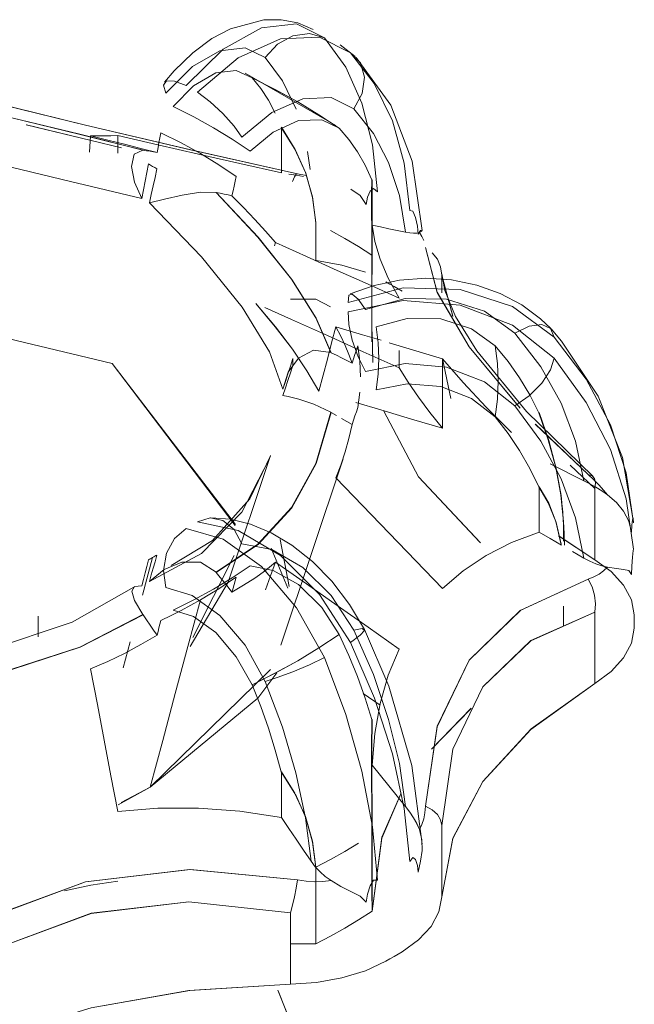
# Model space of a CAD drawing. Header units: metres. Extents: x 6.5 to 21.8, y 0.6 to 11.2.
# Tile 42 of 113: x 18.522 to 18.5396, y 4.2596 to 4.2878. Entities that reach past the tile are written whole.
import ezdxf

# ---------------------------------------------------------------- set-up
doc = ezdxf.new("R2010")
doc.units = ezdxf.units.M
doc.layers.add('P-SANR-FIXT', color=7, linetype='Continuous', lineweight=5)

# ---------------------------------------------------------------- blocks, each defined once
blk = doc.blocks.new('TORNEIRA DE JARDIM COM BICO PARA MANGUEIRA - 1130_BC_Cromado-2213981-ISO_02')
at = {"layer": 'P-SANR-FIXT'}
for p, q in [((18.531146, 4.287071), (18.531575, 4.286746)), ((18.531026, 4.284765), (18.528425, 4.286268)), ((18.523971, 4.284007), (18.524, 4.284474)), ((18.524779, 4.284477), (18.524779, 4.283979)), ((18.53029, 4.283512), (18.530214, 4.284023)), ((18.528277, 4.283678), (18.529464, 4.283414)), ((18.530171, 4.283334), (18.529928, 4.283388)), ((18.532056, 4.282692), (18.532056, 4.278577)), ((18.529295, 4.281417), (18.529266, 4.281328)), ((18.532063, 4.281056), (18.532063, 4.280508)), ((18.534057, 4.279978), (18.534057, 4.280488)), ((18.534057, 4.280488), (18.534376, 4.279306)), ((18.534376, 4.279307), (18.534057, 4.280488)), ((18.530448, 4.279798), (18.529722, 4.279794)), ((18.529723, 4.279795), (18.530448, 4.279798)), ((18.530868, 4.279574), (18.530448, 4.279798)), ((18.532063, 4.278866), (18.532083, 4.278015)), ((18.532083, 4.277986), (18.532063, 4.278866)), ((18.532836, 4.277832), (18.532836, 4.27833)), ((18.534312, 4.276956), (18.534078, 4.278092)), ((18.534078, 4.278092), (18.534312, 4.276954)), ((18.531707, 4.277138), (18.531651, 4.276697)), ((18.53104, 4.27647), (18.530891, 4.276557)), ((18.536734, 4.276223), (18.53825, 4.274776)), ((18.53825, 4.274776), (18.536736, 4.27622)), ((18.527941, 4.271701), (18.529151, 4.27532)), ((18.529448, 4.2699), (18.531229, 4.27523)), ((18.537729, 4.275051), (18.538437, 4.274383)), ((18.538437, 4.274383), (18.537729, 4.27505)), ((18.537566, 4.273007), (18.537513, 4.273826)), ((18.53754, 4.272874), (18.53754, 4.273421)), ((18.529691, 4.271577), (18.529433, 4.272922)), ((18.538437, 4.272342), (18.537403, 4.273022)), ((18.537404, 4.27302), (18.538437, 4.272342)), ((18.529174, 4.272676), (18.529646, 4.271524)), ((18.538124, 4.27239), (18.537804, 4.272575)), ((18.52549, 4.271326), (18.525778, 4.272404)), ((18.525778, 4.272404), (18.52549, 4.271326)), ((18.526931, 4.270115), (18.528114, 4.272461)), ((18.527941, 4.271701), (18.526848, 4.269861)), ((18.53754, 4.271008), (18.53754, 4.270461)), ((18.522504, 4.270132), (18.522504, 4.270727)), ((18.524933, 4.269247), (18.525131, 4.269989)), ((18.525131, 4.269989), (18.524933, 4.269247)), ((18.525708, 4.265832), (18.529157, 4.269203)), ((18.53229, 4.268176), (18.53181, 4.268513)), ((18.533759, 4.266915), (18.534897, 4.268085)), ((18.534901, 4.26809), (18.53376, 4.266917)), ((18.532056, 4.266921), (18.532062, 4.267766)), ((18.532057, 4.266082), (18.532056, 4.2669)), ((18.532056, 4.266683), (18.532056, 4.262568)), ((18.529464, 4.266266), (18.529851, 4.265656)), ((18.525708, 4.265832), (18.524792, 4.265325)), ((18.524878, 4.265391), (18.525708, 4.265832)), ((18.529718, 4.261351), (18.530448, 4.261347)), ((18.530448, 4.261347), (18.52972, 4.26135)), ((18.529363, 4.260025), (18.530356, 4.257547)), ((18.530356, 4.257517), (18.529369, 4.260004))]:
    blk.add_line(p, q, dxfattribs=at)
for points in [[(18.530378, 4.287515, 0), (18.529931, 4.287702, 0), (18.529456, 4.287795, 0), (18.528966, 4.287794, 0), (18.528005, 4.287536, 0), (18.527477, 4.287253, 0), (18.526933, 4.286851, 0), (18.526392, 4.286327, 0), (18.526115, 4.286003, 0)], [(18.526734, 4.285909, 0), (18.527796, 4.286954, 0), (18.528891, 4.287565, 0), (18.529898, 4.287677, 0), (18.530698, 4.287277, 0)], [(18.53144, 4.286848, 0), (18.530554, 4.287299, 0), (18.529439, 4.287248, 0), (18.528228, 4.2867, 0), (18.527064, 4.285719, 0)], [(18.529002, 4.286709, 0), (18.52935, 4.287091, 0), (18.529796, 4.287333, 0), (18.53027, 4.287398, 0), (18.530698, 4.287276, 0)], [(18.530698, 4.287277, 0), (18.53027, 4.287398, 0), (18.529796, 4.287333, 0), (18.52935, 4.287091, 0), (18.529002, 4.286709, 0)], [(18.530698, 4.287276, 0), (18.531309, 4.286434, 0), (18.531771, 4.285402, 0), (18.532073, 4.284213, 0), (18.532213, 4.282868, 0)], [(18.529002, 4.286709, 0), (18.528423, 4.286992, 0), (18.527701, 4.286902, 0), (18.526916, 4.286451, 0), (18.526157, 4.285688, 0)], [(18.529883, 4.285235, 0), (18.529495, 4.286041, 0), (18.529002, 4.286709, 0)], [(18.533141, 4.282333, 0), (18.532983, 4.283687, 0), (18.532643, 4.284903, 0), (18.532124, 4.285966, 0), (18.531439, 4.286848, 0)], [(18.531439, 4.286848, 0), (18.531725, 4.286557, 0), (18.531844, 4.286147, 0), (18.531779, 4.285685, 0), (18.531542, 4.285242, 0)], [(18.531542, 4.285242, 0), (18.531779, 4.285685, 0), (18.531843, 4.286147, 0), (18.531725, 4.286556, 0), (18.53144, 4.286848, 0)], [(18.533499, 4.281764, 0), (18.533213, 4.283749, 0), (18.532598, 4.285345, 0), (18.531603, 4.286718, 0)], [(18.526364, 4.285309, 0), (18.526947, 4.2859, 0), (18.527584, 4.286279, 0), (18.528173, 4.286346, 0), (18.528632, 4.286127, 0)], [(18.529928, 4.283388, 0), (18.526859, 4.284075, 0), (18.523853, 4.284778, 0), (18.521077, 4.285458, 0), (18.518671, 4.28608, 0)], [(18.518671, 4.28608, 0), (18.521101, 4.285452, 0), (18.523853, 4.284778, 0), (18.526831, 4.284082, 0), (18.529928, 4.283388, 0)], [(18.531122, 4.284689, 0), (18.530538, 4.285075, 0), (18.529932, 4.285441, 0), (18.529299, 4.285791, 0), (18.52863, 4.286128, 0)], [(18.52863, 4.286128, 0), (18.528872, 4.285828, 0), (18.529091, 4.28549, 0), (18.529287, 4.285117, 0)], [(18.528632, 4.286127, 0), (18.529301, 4.28579, 0), (18.529932, 4.285441, 0), (18.530536, 4.285076, 0), (18.531121, 4.28469, 0)], [(18.517564, 4.28596, 0), (18.519685, 4.285475, 0), (18.521748, 4.284989, 0), (18.523704, 4.284514, 0), (18.525507, 4.284061, 0)], [(18.5255, 4.284062, 0), (18.523691, 4.284516, 0), (18.521744, 4.284989, 0), (18.519691, 4.285473, 0), (18.517564, 4.28596, 0)], [(18.526157, 4.285688, 0), (18.526087, 4.28592, 0), (18.526172, 4.286043, 0), (18.526399, 4.286039, 0), (18.526734, 4.285909, 0)], [(18.527064, 4.285719, 0), (18.527423, 4.285448, 0), (18.52779, 4.285108, 0), (18.528109, 4.284752, 0), (18.528334, 4.284432, 0)], [(18.528334, 4.284432, 0), (18.529188, 4.285137, 0), (18.530074, 4.285531, 0), (18.530891, 4.285568, 0), (18.531542, 4.285242, 0)], [(18.528567, 4.284037, 0), (18.528052, 4.28438, 0), (18.527518, 4.284703, 0), (18.526959, 4.285011, 0), (18.526364, 4.285309, 0)], [(18.531542, 4.285242, 0), (18.532097, 4.28454, 0), (18.532533, 4.283708, 0), (18.532843, 4.28276, 0), (18.533022, 4.281712, 0)], [(18.531121, 4.28469, 0), (18.530619, 4.284934, 0), (18.529957, 4.284909, 0), (18.529232, 4.284581, 0), (18.528567, 4.284037, 0)], [(18.525466, 4.282677, 0), (18.523429, 4.283167, 0), (18.521159, 4.28371, 0), (18.518725, 4.284292, 0), (18.51624, 4.284884, 0)], [(18.51624, 4.284884, 0), (18.518725, 4.284292, 0), (18.521159, 4.28371, 0), (18.523429, 4.283167, 0), (18.525466, 4.282677, 0)], [(18.524887, 4.284129, 0), (18.524017, 4.284337, 0), (18.52216, 4.284783, 0)], [(18.522162, 4.284782, 0), (18.524017, 4.284337, 0), (18.524887, 4.284129, 0)], [(18.529458, 4.28471, 0), (18.529852, 4.284086, 0), (18.530155, 4.283423, 0), (18.530358, 4.282722, 0), (18.530453, 4.281985, 0)], [(18.530448, 4.281988, 0), (18.530359, 4.282703, 0), (18.530162, 4.283404, 0), (18.529863, 4.284077, 0), (18.529464, 4.284716, 0)], [(18.529464, 4.284716, 0), (18.529464, 4.284391, 0), (18.529464, 4.284065, 0), (18.529464, 4.28374, 0), (18.529464, 4.283414, 0)], [(18.532055, 4.283211, 0), (18.531866, 4.283628, 0), (18.531646, 4.284015, 0), (18.531398, 4.28437, 0), (18.531122, 4.284689, 0)], [(18.524, 4.284474, 0), (18.524195, 4.284474, 0), (18.52439, 4.284475, 0), (18.524584, 4.284476, 0), (18.524779, 4.284477, 0)], [(18.525905, 4.283996, 0), (18.525444, 4.284113, 0), (18.524972, 4.284232, 0), (18.524491, 4.284352, 0), (18.524, 4.284474, 0)], [(18.524, 4.284474, 0), (18.524491, 4.284352, 0), (18.524972, 4.284232, 0), (18.525444, 4.284113, 0), (18.525905, 4.283996, 0)], [(18.524779, 4.284477, 0), (18.525926, 4.284211, 0), (18.527095, 4.283944, 0), (18.528275, 4.283678, 0)], [(18.529464, 4.283414, 0), (18.528275, 4.283678, 0), (18.527095, 4.283944, 0), (18.525928, 4.28421, 0), (18.524779, 4.284477, 0)], [(18.525905, 4.283996, 0), (18.525932, 4.284136, 0), (18.525959, 4.284276, 0), (18.525986, 4.284417, 0), (18.526012, 4.284557, 0)], [(18.526012, 4.284557, 0), (18.526591, 4.284269, 0), (18.527144, 4.283964, 0), (18.527671, 4.283645, 0), (18.528171, 4.283311, 0)], [(18.525466, 4.282677, 0), (18.525256, 4.283147, 0), (18.525173, 4.283596, 0), (18.525251, 4.283947, 0), (18.5255, 4.284062, 0)], [(18.525507, 4.284061, 0), (18.525606, 4.284044, 0), (18.525706, 4.284028, 0), (18.525806, 4.284012, 0), (18.525905, 4.283996, 0)], [(18.525656, 4.283668, 0), (18.525609, 4.283421, 0), (18.525561, 4.283173, 0), (18.525513, 4.282925, 0), (18.525466, 4.282677, 0)], [(18.525899, 4.283528, 0), (18.525839, 4.283563, 0), (18.525778, 4.283598, 0), (18.525717, 4.283633, 0), (18.525656, 4.283668, 0)], [(18.525687, 4.28255, 0), (18.52574, 4.282794, 0), (18.525793, 4.283039, 0), (18.525846, 4.283283, 0), (18.525899, 4.283528, 0)], [(18.528171, 4.283311, 0), (18.528141, 4.283173, 0), (18.52811, 4.283034, 0), (18.52808, 4.282896, 0), (18.52805, 4.282757, 0)], [(18.529676, 4.283379, 0), (18.529889, 4.283345, 0), (18.530102, 4.28331, 0)], [(18.529928, 4.283388, 0), (18.529891, 4.283374, 0), (18.529842, 4.283299, 0), (18.529785, 4.283168, 0)], [(18.532213, 4.282868, 0), (18.532103, 4.282967, 0), (18.532002, 4.282892, 0), (18.531926, 4.282715, 0), (18.531896, 4.28251, 0)], [(18.532058, 4.281058, 0), (18.532054, 4.281743, 0), (18.532047, 4.282331, 0), (18.532046, 4.28282, 0), (18.532055, 4.283211, 0)], [(18.532062, 4.283216, 0), (18.532056, 4.282809, 0), (18.532057, 4.282305, 0), (18.53206, 4.28172, 0), (18.532063, 4.281056, 0)], [(18.532062, 4.281914, 0), (18.532062, 4.282239, 0), (18.532062, 4.282565, 0), (18.532062, 4.282891, 0), (18.532062, 4.283216, 0)], [(18.527593, 4.282853, 0), (18.52715, 4.282859, 0), (18.526621, 4.282776, 0), (18.526113, 4.282658, 0), (18.525687, 4.28255, 0)], [(18.530881, 4.278271, 0), (18.530449, 4.279262, 0), (18.52975, 4.280367, 0), (18.528792, 4.281571, 0), (18.527593, 4.282853, 0)], [(18.52805, 4.282757, 0), (18.527938, 4.282781, 0), (18.527825, 4.282805, 0), (18.527713, 4.282828, 0), (18.527601, 4.282852, 0)], [(18.527601, 4.282852, 0), (18.528797, 4.281574, 0), (18.529759, 4.280364, 0), (18.530461, 4.279253, 0), (18.530891, 4.278266, 0)], [(18.529295, 4.281417, 0), (18.529006, 4.281745, 0), (18.528702, 4.282078, 0), (18.528383, 4.282416, 0), (18.52805, 4.282757, 0)], [(18.52805, 4.282757, 0), (18.528383, 4.282416, 0), (18.528702, 4.282078, 0), (18.529006, 4.281745, 0), (18.529295, 4.281417, 0)], [(18.531896, 4.28251, 0), (18.531716, 4.282763, 0), (18.531452, 4.282948, 0)], [(18.529508, 4.277223, 0), (18.529121, 4.278293, 0), (18.528337, 4.279566, 0), (18.527172, 4.281008, 0), (18.525687, 4.28255, 0)], [(18.525687, 4.28255, 0), (18.527172, 4.281008, 0), (18.528337, 4.279566, 0), (18.529121, 4.278293, 0), (18.529508, 4.277223, 0)], [(18.533377, 4.281655, 0), (18.533359, 4.281888, 0), (18.533308, 4.282139, 0), (18.53323, 4.282317, 0), (18.533141, 4.282333, 0)], [(18.530448, 4.280893, 0), (18.530448, 4.28144, 0), (18.530448, 4.281988, 0)], [(18.533022, 4.281712, 0), (18.532782, 4.281763, 0), (18.532542, 4.281813, 0), (18.532302, 4.281863, 0), (18.532062, 4.281914, 0)], [(18.532062, 4.281914, 0), (18.532136, 4.28145, 0), (18.53229, 4.280944, 0), (18.532524, 4.280402, 0), (18.532836, 4.279825, 0)], [(18.532836, 4.279825, 0), (18.532524, 4.280402, 0), (18.53229, 4.280944, 0), (18.532136, 4.281449, 0), (18.532062, 4.281914, 0)], [(18.530871, 4.281762, 0), (18.531277, 4.281534, 0), (18.531672, 4.2813, 0), (18.532058, 4.281058, 0)], [(18.533022, 4.281712, 0), (18.533143, 4.281691, 0), (18.533251, 4.281683, 0), (18.533342, 4.281688, 0), (18.533416, 4.281709, 0)], [(18.533416, 4.281709, 0), (18.533343, 4.281688, 0), (18.533251, 4.281683, 0), (18.533144, 4.281691, 0), (18.533022, 4.281712, 0)], [(18.533416, 4.281709, 0), (18.533486, 4.281747, 0), (18.533495, 4.281769, 0), (18.533446, 4.281764, 0), (18.533377, 4.281655, 0)], [(18.53354, 4.281474, 0), (18.533488, 4.281587, 0), (18.533416, 4.281709, 0)], [(18.532836, 4.279825, 0), (18.531951, 4.280223, 0), (18.531066, 4.280621, 0), (18.53018, 4.281019, 0), (18.529295, 4.281417, 0)], [(18.536293, 4.276684, 0), (18.534842, 4.278434, 0), (18.533921, 4.279998, 0), (18.533587, 4.281275, 0)], [(18.533587, 4.281275, 0), (18.533926, 4.279985, 0), (18.534842, 4.278434, 0), (18.536299, 4.276678, 0)], [(18.534057, 4.280488, 0), (18.534024, 4.280721, 0), (18.533931, 4.280939, 0), (18.533782, 4.281127, 0)], [(18.530467, 4.280903, 0), (18.531196, 4.280774, 0), (18.531869, 4.280567, 0)], [(18.534057, 4.280519, 0), (18.534144, 4.280041, 0), (18.53445, 4.279303, 0), (18.535058, 4.278315, 0), (18.536483, 4.276583, 0), (18.538388, 4.274724, 0)], [(18.531431, 4.279949, 0), (18.532124, 4.280193, 0), (18.532851, 4.280343, 0), (18.533597, 4.280396, 0), (18.534337, 4.280348, 0), (18.535057, 4.280201, 0), (18.535729, 4.279961, 0), (18.536346, 4.279635, 0), (18.536885, 4.279237, 0), (18.537178, 4.278957, 0)], [(18.532453, 4.280296, 0), (18.532572, 4.280229, 0), (18.532691, 4.280161, 0), (18.532809, 4.280092, 0), (18.532926, 4.280023, 0)], [(18.507545, 4.277952, 0), (18.516084, 4.279994, 0), (18.524623, 4.277952, 0), (18.528147, 4.273345, 0)], [(18.528144, 4.273318, 0), (18.524623, 4.277952, 0), (18.516084, 4.279994, 0), (18.507545, 4.277952, 0)], [(18.531379, 4.279705, 0), (18.532955, 4.280118, 0), (18.534584, 4.280078, 0), (18.536083, 4.279591, 0), (18.537276, 4.278714, 0)], [(18.531869, 4.279504, 0), (18.53166, 4.279802, 0), (18.531494, 4.279945, 0), (18.531396, 4.279911, 0), (18.531379, 4.279705, 0)], [(18.52873, 4.279677, 0), (18.529291, 4.279007, 0), (18.52978, 4.278363, 0), (18.530196, 4.277746, 0), (18.530536, 4.27716, 0)], [(18.530536, 4.27716, 0), (18.530196, 4.277745, 0), (18.52978, 4.278363, 0), (18.52929, 4.279008, 0), (18.52873, 4.279677, 0)], [(18.537276, 4.278108, 0), (18.536085, 4.279055, 0), (18.534584, 4.27963, 0), (18.532951, 4.279762, 0), (18.531379, 4.279436, 0)], [(18.536149, 4.278821, 0), (18.535279, 4.27945, 0), (18.534191, 4.279793, 0), (18.53301, 4.279813, 0), (18.531869, 4.279504, 0)], [(18.528994, 4.279558, 0), (18.529757, 4.279216, 0), (18.530783, 4.278754, 0), (18.53181, 4.278293, 0), (18.532836, 4.277832, 0)], [(18.531379, 4.279436, 0), (18.531396, 4.279074, 0), (18.531494, 4.278624, 0), (18.53166, 4.278151, 0), (18.531869, 4.277727, 0)], [(18.532179, 4.279001, 0), (18.533062, 4.279242, 0), (18.534026, 4.279239, 0), (18.53491, 4.278953, 0), (18.535589, 4.278463, 0)], [(18.536149, 4.278821, 0), (18.536563, 4.27902, 0), (18.536924, 4.27907, 0), (18.537174, 4.278962, 0), (18.537276, 4.278714, 0)], [(18.537276, 4.278714, 0), (18.537174, 4.278962, 0), (18.536923, 4.27907, 0), (18.536563, 4.27902, 0), (18.536149, 4.278821, 0)], [(18.530536, 4.27716, 0), (18.530658, 4.277622, 0), (18.53078, 4.278084, 0), (18.530902, 4.278546, 0), (18.531024, 4.279007, 0)], [(18.53149, 4.277962, 0), (18.531399, 4.278212, 0), (18.531291, 4.278469, 0), (18.531166, 4.278735, 0), (18.531024, 4.279007, 0)], [(18.531024, 4.279007, 0), (18.531787, 4.278779, 0), (18.532318, 4.278621, 0)], [(18.531024, 4.279007, 0), (18.531166, 4.278735, 0), (18.531291, 4.278469, 0), (18.531399, 4.278212, 0), (18.53149, 4.277962, 0)], [(18.532179, 4.277202, 0), (18.532236, 4.277651, 0), (18.532255, 4.278102, 0), (18.532236, 4.278552, 0), (18.532179, 4.279001, 0)], [(18.538124, 4.274601, 0), (18.537885, 4.275733, 0), (18.537474, 4.276819, 0), (18.536891, 4.277858, 0), (18.536149, 4.278821, 0)], [(18.539549, 4.273413, 0), (18.539234, 4.275266, 0), (18.538532, 4.277017, 0), (18.537484, 4.2786, 0), (18.537185, 4.27895, 0)], [(18.53149, 4.277962, 0), (18.53153, 4.278087, 0), (18.531571, 4.278211, 0), (18.531611, 4.278335, 0), (18.531651, 4.27846, 0)], [(18.531651, 4.27846, 0), (18.531707, 4.27802, 0), (18.531726, 4.277579, 0)], [(18.532551, 4.278551, 0), (18.533315, 4.278323, 0), (18.534078, 4.278094, 0)], [(18.535589, 4.276428, 0), (18.535649, 4.276936, 0), (18.535668, 4.277446, 0), (18.535649, 4.277955, 0), (18.535589, 4.278463, 0)], [(18.535589, 4.278463, 0), (18.535955, 4.278018, 0), (18.536286, 4.277548, 0), (18.536579, 4.277058, 0), (18.536835, 4.276549, 0)], [(18.535589, 4.278463, 0), (18.535649, 4.277955, 0), (18.535669, 4.277446, 0), (18.535649, 4.276936, 0), (18.535589, 4.276428, 0)], [(18.537276, 4.278714, 0), (18.538193, 4.277506, 0), (18.538887, 4.276198, 0), (18.539339, 4.274828, 0), (18.53955, 4.273399, 0)], [(18.529508, 4.277223, 0), (18.529658, 4.277707, 0), (18.529953, 4.278106, 0), (18.530388, 4.278334, 0), (18.530881, 4.278271, 0)], [(18.530891, 4.278266, 0), (18.53104, 4.27819, 0), (18.53119, 4.278114, 0), (18.53134, 4.278038, 0), (18.53149, 4.277962, 0)], [(18.529793, 4.278101, 0), (18.529722, 4.277881, 0), (18.529651, 4.277662, 0), (18.529579, 4.277443, 0), (18.529508, 4.277223, 0)], [(18.529508, 4.277043, 0), (18.529579, 4.277258, 0), (18.529651, 4.277473, 0), (18.529722, 4.277687, 0), (18.529793, 4.277902, 0)], [(18.529793, 4.277902, 0), (18.529794, 4.277952, 0), (18.529794, 4.278001, 0), (18.529794, 4.278051, 0), (18.529793, 4.278101, 0)], [(18.531869, 4.277727, 0), (18.533008, 4.277956, 0), (18.534191, 4.277855, 0), (18.53528, 4.277436, 0), (18.536149, 4.276747, 0)], [(18.534078, 4.278094, 0), (18.534669, 4.277413, 0), (18.535329, 4.276708, 0), (18.536055, 4.275986, 0)], [(18.536055, 4.275986, 0), (18.535329, 4.276708, 0), (18.534669, 4.277412, 0), (18.534078, 4.278094, 0)], [(18.534078, 4.278094, 0), (18.534078, 4.277596, 0), (18.534078, 4.277098, 0), (18.534078, 4.276599, 0), (18.534078, 4.276101, 0)], [(18.537276, 4.278108, 0), (18.537173, 4.277773, 0), (18.536921, 4.277395, 0), (18.536561, 4.277035, 0), (18.536149, 4.276747, 0)], [(18.536149, 4.276747, 0), (18.536561, 4.277035, 0), (18.536921, 4.277395, 0), (18.537173, 4.277772, 0), (18.537276, 4.278108, 0)], [(18.53955, 4.272642, 0), (18.539339, 4.274084, 0), (18.538884, 4.275491, 0), (18.538191, 4.276843, 0), (18.537276, 4.278108, 0)], [(18.534078, 4.276101, 0), (18.533716, 4.276553, 0), (18.533388, 4.276993, 0), (18.533094, 4.277419, 0), (18.532836, 4.277832, 0)], [(18.532836, 4.277832, 0), (18.533094, 4.27742, 0), (18.533388, 4.276993, 0), (18.533716, 4.276553, 0), (18.534078, 4.276101, 0)], [(18.535589, 4.276428, 0), (18.53491, 4.276954, 0), (18.534026, 4.2773, 0), (18.533062, 4.277376, 0), (18.532179, 4.277202, 0)], [(18.530881, 4.276562, 0), (18.530398, 4.27679, 0), (18.529967, 4.276936, 0), (18.529661, 4.277012, 0), (18.529508, 4.277043, 0)], [(18.534078, 4.276101, 0), (18.533193, 4.276366, 0), (18.532307, 4.27663, 0), (18.531599, 4.276842, 0)], [(18.527593, 4.27198, 0), (18.528792, 4.272787, 0), (18.52975, 4.273831, 0), (18.530449, 4.275096, 0), (18.530881, 4.276562, 0)], [(18.530891, 4.276557, 0), (18.530461, 4.275095, 0), (18.529759, 4.273823, 0), (18.528797, 4.272775, 0), (18.527601, 4.271971, 0)], [(18.531651, 4.276697, 0), (18.531611, 4.276576, 0), (18.531571, 4.276454, 0), (18.53153, 4.276333, 0), (18.53149, 4.276211, 0)], [(18.532397, 4.276592, 0), (18.533388, 4.274711, 0), (18.535145, 4.272845, 0)], [(18.535169, 4.272825, 0), (18.533388, 4.274711, 0), (18.532397, 4.276592, 0)], [(18.536149, 4.276747, 0), (18.536889, 4.275735, 0), (18.537471, 4.27466, 0), (18.537885, 4.273538, 0), (18.538124, 4.27239, 0)], [(18.536835, 4.276549, 0), (18.537106, 4.275769, 0), (18.537321, 4.274983, 0), (18.537469, 4.274198, 0), (18.53754, 4.273422, 0)], [(18.53754, 4.273421, 0), (18.537475, 4.274174, 0), (18.537333, 4.274956, 0), (18.537121, 4.275751, 0), (18.536843, 4.276552, 0)], [(18.53149, 4.276211, 0), (18.531399, 4.275812, 0), (18.531291, 4.275424, 0), (18.531166, 4.275048, 0), (18.531024, 4.274684, 0)], [(18.531024, 4.274684, 0), (18.531166, 4.275048, 0), (18.531291, 4.275424, 0), (18.531399, 4.275812, 0), (18.53149, 4.276211, 0)], [(18.53149, 4.276211, 0), (18.53134, 4.276298, 0), (18.53119, 4.276384, 0)], [(18.536835, 4.274428, 0), (18.536579, 4.274952, 0), (18.536286, 4.275462, 0), (18.535955, 4.275955, 0), (18.535589, 4.276428, 0)], [(18.529123, 4.275239, 0), (18.528336, 4.273706, 0), (18.527176, 4.272522, 0), (18.525687, 4.271716, 0)], [(18.525687, 4.271716, 0), (18.527176, 4.272522, 0), (18.528336, 4.273706, 0), (18.529123, 4.275238, 0)], [(18.526311, 4.272171, 0), (18.52749, 4.272888, 0), (18.528563, 4.27408, 0), (18.529149, 4.275317, 0)], [(18.537163, 4.275088, 0), (18.537484, 4.274925, 0), (18.537804, 4.274763, 0), (18.538124, 4.274601, 0)], [(18.534078, 4.271516, 0), (18.533315, 4.272308, 0), (18.532551, 4.2731, 0), (18.531787, 4.273892, 0), (18.531024, 4.274684, 0)], [(18.538805, 4.274196, 0), (18.538637, 4.274308, 0), (18.538466, 4.274413, 0), (18.538295, 4.27451, 0), (18.538124, 4.274601, 0)], [(18.538124, 4.274601, 0), (18.538294, 4.274511, 0), (18.538465, 4.274414, 0), (18.538636, 4.274309, 0), (18.538805, 4.274196, 0)], [(18.538805, 4.274196, 0), (18.538692, 4.274334, 0), (18.53856, 4.274477, 0), (18.538413, 4.274625, 0), (18.53825, 4.274776, 0)], [(18.53825, 4.274776, 0), (18.538361, 4.274744, 0), (18.538432, 4.274664, 0), (18.538458, 4.274541, 0), (18.538437, 4.274383, 0)], [(18.537469, 4.272806, 0), (18.537321, 4.27343, 0), (18.537106, 4.273972, 0), (18.536835, 4.274428, 0)], [(18.536843, 4.273128, 0), (18.536843, 4.273454, 0), (18.536843, 4.273779, 0), (18.536843, 4.274105, 0), (18.536843, 4.27443, 0)], [(18.536843, 4.27443, 0), (18.537122, 4.273958, 0), (18.537335, 4.273403, 0), (18.537475, 4.272783, 0)], [(18.538437, 4.274383, 0), (18.538437, 4.273872, 0), (18.538437, 4.273362, 0), (18.538437, 4.272852, 0), (18.538437, 4.272342, 0)], [(18.539493, 4.273131, 0), (18.539415, 4.273445, 0), (18.539262, 4.27373, 0), (18.539058, 4.273982, 0), (18.538805, 4.274196, 0)], [(18.528334, 4.2728, 0), (18.528109, 4.273201, 0), (18.52779, 4.27346, 0), (18.527423, 4.273537, 0), (18.527064, 4.273421, 0)], [(18.527064, 4.273421, 0), (18.528231, 4.273178, 0), (18.52944, 4.272459, 0), (18.530553, 4.271348, 0), (18.53144, 4.269973, 0)], [(18.527448, 4.273538, 0), (18.528004, 4.273499, 0), (18.528578, 4.27336, 0), (18.529172, 4.273114, 0), (18.529766, 4.27276, 0), (18.530357, 4.272292, 0), (18.530912, 4.271724, 0), (18.531418, 4.271064, 0), (18.531842, 4.270345, 0)], [(18.53754, 4.273422, 0), (18.537562, 4.273092, 0), (18.53757, 4.272762, 0)], [(18.53955, 4.273399, 0), (18.539535, 4.273528, 0), (18.539519, 4.273481, 0), (18.539502, 4.273326, 0), (18.539493, 4.273131, 0)], [(18.526734, 4.273231, 0), (18.526399, 4.272946, 0), (18.526172, 4.272526, 0), (18.526087, 4.272034, 0), (18.526157, 4.271543, 0)], [(18.530698, 4.269545, 0), (18.529899, 4.270968, 0), (18.528891, 4.272143, 0), (18.527793, 4.272928, 0), (18.526734, 4.273231, 0)], [(18.534078, 4.271516, 0), (18.534669, 4.272026, 0), (18.535329, 4.272466, 0), (18.536055, 4.272834, 0), (18.536843, 4.273128, 0)], [(18.536843, 4.273128, 0), (18.536056, 4.272835, 0), (18.535329, 4.272466, 0), (18.534669, 4.272026, 0), (18.534078, 4.271516, 0)], [(18.537484, 4.272759, 0), (18.537163, 4.272944, 0), (18.536843, 4.273128, 0)], [(18.531542, 4.270325, 0), (18.53089, 4.271319, 0), (18.530074, 4.272117, 0), (18.529189, 4.272631, 0), (18.528334, 4.2728, 0)], [(18.539493, 4.271921, 0), (18.539502, 4.272156, 0), (18.539519, 4.272415, 0), (18.539535, 4.272608, 0), (18.53955, 4.272642, 0)], [(18.525466, 4.271589, 0), (18.525513, 4.271775, 0), (18.525561, 4.271962, 0), (18.525609, 4.272148, 0), (18.525656, 4.272334, 0)], [(18.525656, 4.272334, 0), (18.525687, 4.272352, 0), (18.525717, 4.272369, 0), (18.525748, 4.272387, 0), (18.525778, 4.272404, 0)], [(18.525899, 4.272475, 0), (18.525846, 4.272285, 0), (18.525793, 4.272096, 0), (18.52574, 4.271906, 0), (18.525687, 4.271716, 0)], [(18.525687, 4.271716, 0), (18.526108, 4.272064, 0), (18.526609, 4.272272, 0), (18.527146, 4.272268, 0), (18.527593, 4.27198, 0)], [(18.525778, 4.272404, 0), (18.525809, 4.272422, 0), (18.525839, 4.272439, 0), (18.525869, 4.272457, 0), (18.525899, 4.272475, 0)], [(18.529295, 4.272275, 0), (18.529006, 4.272037, 0), (18.528702, 4.271815, 0), (18.528383, 4.271608, 0), (18.52805, 4.271416, 0)], [(18.52805, 4.271416, 0), (18.528383, 4.271608, 0), (18.528702, 4.271815, 0), (18.529006, 4.272037, 0), (18.529295, 4.272275, 0)], [(18.529013, 4.271477, 0), (18.529154, 4.271876, 0), (18.529295, 4.272275, 0)], [(18.529295, 4.272275, 0), (18.53018, 4.271653, 0), (18.531066, 4.27103, 0), (18.531951, 4.270407, 0), (18.532836, 4.269785, 0)], [(18.538124, 4.27239, 0), (18.538295, 4.2723, 0), (18.538466, 4.272225, 0), (18.538637, 4.272167, 0), (18.538805, 4.27213, 0)], [(18.538805, 4.27213, 0), (18.538637, 4.272167, 0), (18.538467, 4.272225, 0), (18.538295, 4.2723, 0), (18.538124, 4.27239, 0)], [(18.538437, 4.272342, 0), (18.538906, 4.272005, 0), (18.539264, 4.271616, 0), (18.539487, 4.271196, 0), (18.539568, 4.270766, 0)], [(18.526364, 4.270895, 0), (18.526959, 4.271192, 0), (18.527518, 4.2715, 0), (18.528052, 4.271823, 0), (18.528567, 4.272167, 0)], [(18.527601, 4.271971, 0), (18.527713, 4.271832, 0), (18.527825, 4.271694, 0), (18.527938, 4.271555, 0), (18.52805, 4.271416, 0)], [(18.528567, 4.272167, 0), (18.529232, 4.272037, 0), (18.529957, 4.27163, 0), (18.530619, 4.270974, 0), (18.531121, 4.270201, 0)], [(18.53825, 4.271788, 0), (18.538413, 4.271847, 0), (18.53856, 4.271924, 0), (18.538692, 4.272019, 0), (18.538805, 4.27213, 0)], [(18.538805, 4.27213, 0), (18.539057, 4.272091, 0), (18.539262, 4.272062, 0), (18.539415, 4.272033, 0), (18.539493, 4.271921, 0)], [(18.528171, 4.271846, 0), (18.527925, 4.271677, 0), (18.527671, 4.271512, 0), (18.527411, 4.271351, 0), (18.527144, 4.271193, 0)], [(18.52805, 4.271416, 0), (18.52808, 4.271524, 0), (18.52811, 4.271631, 0), (18.528141, 4.271739, 0), (18.528171, 4.271846, 0)], [(18.533587, 4.265289, 0), (18.533921, 4.267556, 0), (18.534842, 4.269463, 0), (18.536316, 4.270894, 0), (18.53825, 4.271788, 0)], [(18.53825, 4.271788, 0), (18.5363, 4.270884, 0), (18.534842, 4.269463, 0), (18.533926, 4.267575, 0), (18.533587, 4.265289, 0)], [(18.538437, 4.270844, 0), (18.538458, 4.27108, 0), (18.538432, 4.271326, 0), (18.538361, 4.271567, 0), (18.53825, 4.271788, 0)], [(18.516975, 4.269534, 0), (18.519351, 4.269505, 0), (18.521066, 4.269755, 0), (18.523471, 4.270557, 0), (18.525235, 4.27156, 0)], [(18.5255, 4.270772, 0), (18.525261, 4.271172, 0), (18.52518, 4.271441, 0), (18.525256, 4.271572, 0), (18.525466, 4.271589, 0)], [(18.526157, 4.271543, 0), (18.526914, 4.271319, 0), (18.5277, 4.270747, 0), (18.528424, 4.269894, 0), (18.529002, 4.268859, 0)], [(18.527144, 4.271193, 0), (18.526785, 4.269853, 0), (18.526426, 4.268513, 0), (18.526067, 4.267172, 0), (18.525708, 4.265832, 0)], [(18.525708, 4.265832, 0), (18.526067, 4.267172, 0), (18.526426, 4.268513, 0), (18.526785, 4.269853, 0), (18.527144, 4.271193, 0)], [(18.527144, 4.271193, 0), (18.526871, 4.271039, 0), (18.526591, 4.270888, 0), (18.526305, 4.270742, 0), (18.526012, 4.2706, 0)], [(18.528632, 4.268764, 0), (18.528173, 4.269562, 0), (18.527584, 4.27026, 0), (18.526947, 4.270718, 0), (18.526364, 4.270895, 0)], [(18.538437, 4.270844, 0), (18.536606, 4.270024, 0), (18.535235, 4.2687, 0), (18.534376, 4.266916, 0), (18.534057, 4.264738, 0)], [(18.534057, 4.264738, 0), (18.534376, 4.266916, 0), (18.535235, 4.2687, 0), (18.536606, 4.270025, 0), (18.538437, 4.270844, 0)], [(18.538437, 4.268803, 0), (18.538437, 4.269313, 0), (18.538437, 4.269823, 0), (18.538437, 4.270334, 0), (18.538437, 4.270844, 0)], [(18.517564, 4.268874, 0), (18.519691, 4.268885, 0), (18.521744, 4.269209, 0), (18.523691, 4.269842, 0), (18.5255, 4.270772, 0)], [(18.525507, 4.270762, 0), (18.523704, 4.269834, 0), (18.521748, 4.269198, 0), (18.519685, 4.268873, 0), (18.517564, 4.268863, 0)], [(18.525905, 4.270178, 0), (18.525806, 4.270324, 0), (18.525706, 4.27047, 0), (18.525606, 4.270616, 0), (18.525507, 4.270762, 0)], [(18.526012, 4.2706, 0), (18.525986, 4.270495, 0), (18.525959, 4.270389, 0), (18.525932, 4.270284, 0), (18.525905, 4.270178, 0)], [(18.539568, 4.270766, 0), (18.539569, 4.270669, 0), (18.53957, 4.270573, 0), (18.539569, 4.270476, 0), (18.539568, 4.270379, 0)], [(18.531542, 4.270325, 0), (18.53178, 4.270369, 0), (18.531843, 4.270317, 0), (18.531724, 4.270178, 0), (18.53144, 4.269973, 0)], [(18.53144, 4.269973, 0), (18.531724, 4.270178, 0), (18.531843, 4.270317, 0), (18.53178, 4.270369, 0), (18.531542, 4.270325, 0)], [(18.533022, 4.265279, 0), (18.532843, 4.266511, 0), (18.532535, 4.26777, 0), (18.532098, 4.269052, 0), (18.531542, 4.270325, 0)], [(18.533497, 4.2642, 0), (18.533204, 4.266455, 0), (18.532537, 4.268725, 0), (18.531842, 4.270345, 0)], [(18.539568, 4.270379, 0), (18.539487, 4.26995, 0), (18.539264, 4.269529, 0), (18.538906, 4.26914, 0), (18.538437, 4.268803, 0)], [(18.524, 4.269218, 0), (18.524491, 4.26943, 0), (18.524972, 4.269661, 0), (18.525444, 4.269911, 0), (18.525905, 4.270178, 0)], [(18.525905, 4.270178, 0), (18.525444, 4.26991, 0), (18.524972, 4.269661, 0), (18.524491, 4.26943, 0), (18.524, 4.269218, 0)], [(18.52863, 4.268763, 0), (18.529299, 4.2691, 0), (18.529932, 4.26945, 0), (18.530538, 4.269816, 0), (18.531122, 4.270202, 0)], [(18.531121, 4.270201, 0), (18.530536, 4.269815, 0), (18.529932, 4.26945, 0), (18.529301, 4.269101, 0), (18.528632, 4.268764, 0)], [(18.531122, 4.270202, 0), (18.531398, 4.269603, 0), (18.531646, 4.268995, 0), (18.531866, 4.268382, 0), (18.532055, 4.267767, 0)], [(18.53144, 4.269973, 0), (18.532126, 4.268382, 0), (18.532645, 4.266784, 0), (18.532983, 4.265225, 0), (18.533141, 4.263708, 0)], [(18.532062, 4.266464, 0), (18.532136, 4.267371, 0), (18.53229, 4.26823, 0), (18.532524, 4.269035, 0), (18.532836, 4.269785, 0)], [(18.532836, 4.269785, 0), (18.532524, 4.269036, 0), (18.53229, 4.26823, 0), (18.532136, 4.26737, 0), (18.532062, 4.266464, 0)], [(18.530698, 4.269545, 0), (18.530268, 4.269337, 0), (18.529793, 4.269133, 0), (18.529348, 4.268966, 0), (18.529002, 4.268859, 0)], [(18.529002, 4.268859, 0), (18.529348, 4.268966, 0), (18.529792, 4.269133, 0), (18.530267, 4.269337, 0), (18.530698, 4.269545, 0)], [(18.532213, 4.263172, 0), (18.532073, 4.264699, 0), (18.531769, 4.266287, 0), (18.531308, 4.267916, 0), (18.530698, 4.269545, 0)], [(18.524779, 4.265133, 0), (18.524584, 4.266154, 0), (18.52439, 4.267176, 0), (18.524195, 4.268197, 0), (18.524, 4.269218, 0)], [(18.529333, 4.269104, 0), (18.528792, 4.268378, 0), (18.525708, 4.265832, 0)], [(18.529458, 4.266268, 0), (18.529287, 4.266893, 0), (18.529091, 4.26752, 0), (18.528872, 4.268145, 0), (18.52863, 4.268763, 0)], [(18.529002, 4.268859, 0), (18.529494, 4.267553, 0), (18.529881, 4.266246, 0), (18.530156, 4.264959, 0), (18.530315, 4.263716, 0)], [(18.534057, 4.262698, 0), (18.534376, 4.264377, 0), (18.535235, 4.265992, 0), (18.536606, 4.267485, 0), (18.538437, 4.268803, 0)], [(18.538437, 4.268803, 0), (18.53662, 4.267498, 0), (18.535235, 4.265992, 0), (18.53437, 4.264362, 0), (18.534057, 4.262698, 0)], [(18.532055, 4.267767, 0), (18.532046, 4.266921, 0), (18.532047, 4.266083, 0), (18.532054, 4.265261, 0), (18.532058, 4.264466, 0)], [(18.532062, 4.266464, 0), (18.532302, 4.266168, 0), (18.532542, 4.265872, 0), (18.532782, 4.265575, 0), (18.533022, 4.265279, 0)], [(18.530453, 4.263539, 0), (18.530358, 4.264282, 0), (18.530155, 4.26499, 0), (18.529852, 4.265655, 0), (18.529458, 4.266268, 0)], [(18.529464, 4.264964, 0), (18.529464, 4.265289, 0), (18.529464, 4.265615, 0), (18.529464, 4.26594, 0), (18.529464, 4.266266, 0)], [(18.532063, 4.264469, 0), (18.53206, 4.265237, 0), (18.532057, 4.266054, 0)], [(18.529864, 4.265632, 0), (18.530165, 4.264953, 0), (18.530359, 4.264254, 0), (18.530448, 4.263537, 0)], [(18.532887, 4.265645, 0), (18.532345, 4.264397, 0), (18.532063, 4.262279, 0)], [(18.532063, 4.262279, 0), (18.532337, 4.264374, 0), (18.532888, 4.265643, 0)], [(18.529464, 4.264964, 0), (18.528277, 4.265142, 0), (18.527095, 4.265231, 0), (18.525926, 4.265227, 0), (18.524779, 4.265133, 0)], [(18.524779, 4.265133, 0), (18.525928, 4.265227, 0), (18.527095, 4.26523, 0), (18.528275, 4.265143, 0), (18.529464, 4.264964, 0)], [(18.533416, 4.264617, 0), (18.533342, 4.264787, 0), (18.533251, 4.264955, 0), (18.533143, 4.265119, 0), (18.533022, 4.265279, 0)], [(18.533022, 4.265279, 0), (18.533143, 4.26512, 0), (18.53325, 4.264957, 0), (18.533342, 4.264788, 0), (18.533416, 4.264618, 0)], [(18.533416, 4.264618, 0), (18.533488, 4.264765, 0), (18.53354, 4.264927, 0), (18.533574, 4.265102, 0), (18.533587, 4.265289, 0)], [(18.533587, 4.265289, 0), (18.533782, 4.265184, 0), (18.533931, 4.265052, 0), (18.534024, 4.2649, 0), (18.534057, 4.264738, 0)], [(18.530315, 4.263716, 0), (18.530102, 4.264028, 0), (18.529889, 4.26434, 0), (18.529676, 4.264652, 0), (18.529464, 4.264964, 0)], [(18.534057, 4.264738, 0), (18.534057, 4.264228, 0), (18.534057, 4.263718, 0), (18.534057, 4.263208, 0), (18.534057, 4.262698, 0)], [(18.532063, 4.262279, 0), (18.532063, 4.262827, 0), (18.532063, 4.263374, 0), (18.532063, 4.263922, 0), (18.532063, 4.264469, 0)], [(18.533377, 4.263397, 0), (18.533446, 4.263713, 0), (18.533495, 4.264023, 0), (18.533486, 4.264326, 0), (18.533416, 4.264617, 0)], [(18.531672, 4.264225, 0), (18.531277, 4.263991, 0), (18.530871, 4.263762, 0), (18.530453, 4.263539, 0)], [(18.533141, 4.263708, 0), (18.53323, 4.263819, 0), (18.533307, 4.263758, 0), (18.533359, 4.263594, 0), (18.533377, 4.263397, 0)], [(18.530885, 4.263157, 0), (18.530721, 4.263273, 0), (18.530571, 4.263407, 0), (18.530435, 4.263556, 0), (18.530315, 4.263716, 0)], [(18.530315, 4.263716, 0), (18.530435, 4.263556, 0), (18.53057, 4.263408, 0), (18.53072, 4.263273, 0), (18.530885, 4.263157, 0)], [(18.530448, 4.263537, 0), (18.530448, 4.262989, 0), (18.530448, 4.262442, 0), (18.530448, 4.261895, 0), (18.530448, 4.261347, 0)], [(18.518671, 4.260484, 0), (18.521077, 4.262096, 0), (18.523853, 4.263119, 0), (18.526859, 4.263479, 0), (18.529928, 4.263176, 0)], [(18.529928, 4.263176, 0), (18.526831, 4.263479, 0), (18.523853, 4.263119, 0), (18.521101, 4.262108, 0), (18.518671, 4.260484, 0)], [(18.523251, 4.262864, 0), (18.524009, 4.263023, 0), (18.524779, 4.263139, 0)], [(18.524779, 4.263139, 0), (18.524009, 4.263023, 0), (18.523251, 4.262864, 0)], [(18.529723, 4.262236, 0), (18.529785, 4.262452, 0), (18.529842, 4.262691, 0), (18.529891, 4.262938, 0), (18.529928, 4.263176, 0)], [(18.529928, 4.263176, 0), (18.530171, 4.263138, 0), (18.530414, 4.263122, 0), (18.530652, 4.263128, 0), (18.530885, 4.263157, 0)], [(18.530885, 4.263157, 0), (18.53117, 4.26299, 0), (18.531452, 4.262843, 0), (18.531716, 4.262715, 0), (18.531896, 4.262541, 0)], [(18.531896, 4.262541, 0), (18.531926, 4.262767, 0), (18.532002, 4.263004, 0), (18.532103, 4.263169, 0), (18.532213, 4.263172, 0)], [(18.534057, 4.262698, 0), (18.533976, 4.262268, 0), (18.533753, 4.261847, 0), (18.533395, 4.261459, 0), (18.532926, 4.261122, 0)], [(18.519148, 4.259707, 0), (18.521431, 4.261263, 0), (18.524017, 4.262222, 0), (18.526814, 4.262551, 0), (18.529723, 4.262236, 0)], [(18.529723, 4.262236, 0), (18.526814, 4.262546, 0), (18.524017, 4.262214, 0), (18.521431, 4.261259, 0), (18.519148, 4.259707, 0)], [(18.529723, 4.260196, 0), (18.529723, 4.260706, 0), (18.529723, 4.261216, 0), (18.529723, 4.261726, 0), (18.529723, 4.262236, 0)], [(18.530448, 4.261347, 0), (18.530868, 4.261571, 0), (18.531277, 4.261801, 0), (18.531675, 4.262037, 0), (18.532063, 4.262279, 0)], [(18.532926, 4.261122, 0), (18.532809, 4.261053, 0), (18.532691, 4.260984, 0), (18.532572, 4.260916, 0), (18.532453, 4.260849, 0)], [(18.532453, 4.260849, 0), (18.531869, 4.260578, 0), (18.531196, 4.260371, 0), (18.530467, 4.260242, 0), (18.529723, 4.260196, 0)], [(18.519148, 4.257667, 0), (18.521431, 4.258724, 0), (18.524017, 4.259515, 0), (18.526814, 4.260012, 0), (18.529723, 4.260196, 0)], [(18.529723, 4.260196, 0), (18.52684, 4.260015, 0), (18.524017, 4.259515, 0), (18.521409, 4.258716, 0), (18.519148, 4.257667, 0)]]:
    blk.add_polyline3d(points, dxfattribs=at)

msp = doc.modelspace()

# ---------------------------------------------------------------- block references
at = {"layer": 'P-SANR-FIXT'}
msp.add_blockref('TORNEIRA DE JARDIM COM BICO PARA MANGUEIRA - 1130_BC_Cromado-2213981-ISO_02', (0, 0), dxfattribs=at)

doc.saveas('drawing.dxf')
